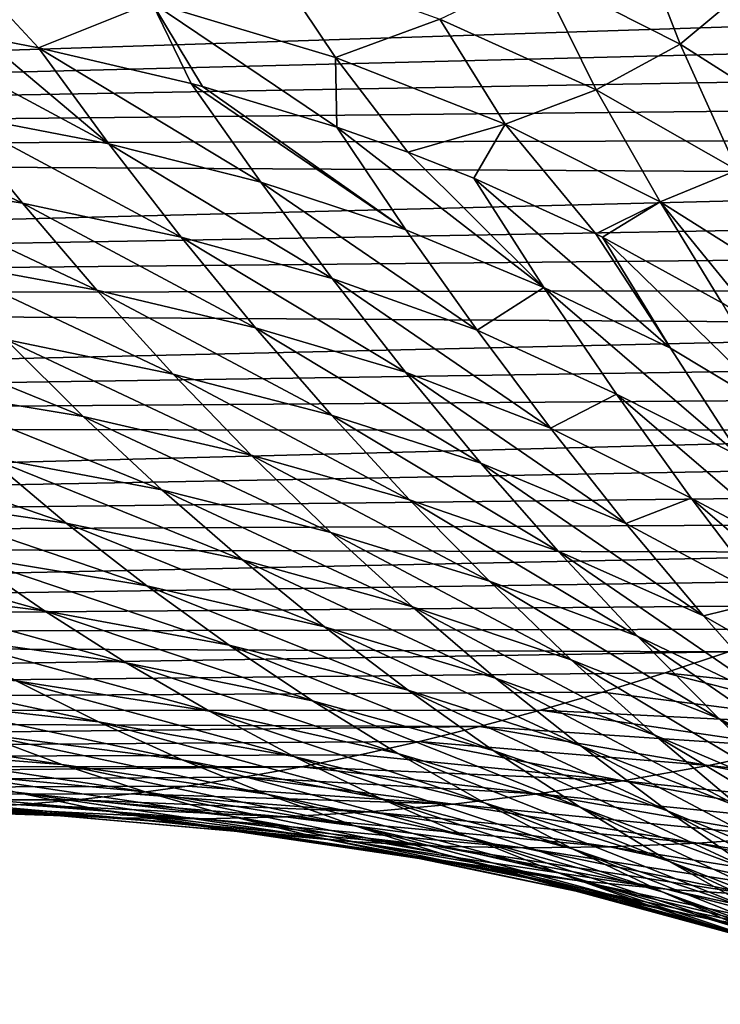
# Model space of a CAD drawing. Header units: metres. Extents: x -13 to 104, y -17 to 17.
# Tile 169 of 235: x 70.07 to 71.48, y -4.39 to -2.42. Entities that reach past the tile are written whole.
import ezdxf

# ---------------------------------------------------------------- set-up
doc = ezdxf.new("R2010")
doc.units = ezdxf.units.M
doc.layers.add('solid_508351', color=7, linetype='CONTINUOUS')

msp = doc.modelspace()

# ---------------------------------------------------------------- linework, layer by layer
at = {"layer": 'solid_508351'}
for points in [[(71.395233, -2.465101, -6.260001), (71.110352, -2.320458, -5.886034), (71.291634, -2.19757, -6.292309)], [(71.395233, -2.465101, -6.260001), (71.291634, -2.19757, -6.292309), (71.546173, -2.33852, -6.683137)], [(69.94252, -2.293742, -4.501745), (70.108009, -2.472417, -4.457183), (69.993614, -2.450557, -4.37478)], [(70.335541, -2.381103, -4.798349), (70.108009, -2.472417, -4.457183), (69.94252, -2.293742, -4.501745)], [(70.703644, -2.49194, -5.118182), (70.335541, -2.381103, -4.798349), (70.569878, -2.29192, -5.15824)], [(70.703644, -2.49194, -5.118182), (70.569878, -2.29192, -5.15824), (70.913177, -2.414608, -5.49478)], [(71.227013, -2.556829, -5.85177), (70.913177, -2.414608, -5.49478), (71.110352, -2.320458, -5.886034)], [(71.227013, -2.556829, -5.85177), (71.110352, -2.320458, -5.886034), (71.395233, -2.465101, -6.260001)], [(71.647095, -2.625095, -6.651021), (71.395233, -2.465101, -6.260001), (71.546173, -2.33852, -6.683137)], [(73.920708, -2.351609, 3.235728), (63.859383, -2.35113, 3.236079), (63.859383, -2.67658, 2.972511)], [(73.826614, -2.426471, 3.179975), (73.920708, -2.351609, 3.235728), (63.859383, -2.67658, 2.972511)], [(70.335541, -2.381103, -4.798349), (70.414734, -2.543818, -4.6947), (70.108009, -2.472417, -4.457183)], [(70.335541, -2.381103, -4.798349), (70.706345, -2.631064, -4.94559), (70.436981, -2.549771, -4.712927)], [(70.703644, -2.49194, -5.118182), (70.706345, -2.631064, -4.94559), (70.335541, -2.381103, -4.798349)], [(70.335541, -2.381103, -4.798349), (70.436981, -2.549771, -4.712927), (70.414734, -2.543818, -4.6947)], [(73.728294, -2.501846, 3.121021), (73.826614, -2.426471, 3.179975), (63.859383, -2.67658, 2.972511)], [(69.78746, -2.41716, -4.234046), (69.993614, -2.450557, -4.37478), (70.249359, -2.664922, -4.352116)], [(69.930031, -2.603293, -4.127938), (69.78746, -2.41716, -4.234046), (70.249359, -2.664922, -4.352116)], [(71.044296, -2.625494, -5.459054), (70.703644, -2.49194, -5.118182), (70.913177, -2.414608, -5.49478)], [(71.044296, -2.625494, -5.459054), (70.913177, -2.414608, -5.49478), (71.227013, -2.556829, -5.85177)], [(69.993614, -2.450557, -4.37478), (70.108009, -2.472417, -4.457183), (70.249359, -2.664922, -4.352116)], [(71.50927, -2.717619, -6.226791), (71.227013, -2.556829, -5.85177), (71.395233, -2.465101, -6.260001)], [(71.50927, -2.717619, -6.226791), (71.395233, -2.465101, -6.260001), (71.647095, -2.625095, -6.651021)], [(70.108009, -2.472417, -4.457183), (70.414734, -2.543818, -4.6947), (70.553917, -2.74188, -4.590788)], [(70.249359, -2.664922, -4.352116), (70.108009, -2.472417, -4.457183), (70.553917, -2.74188, -4.590788)], [(73.625427, -2.577811, 3.058577), (73.728294, -2.501846, 3.121021), (63.859383, -2.67658, 2.972511)], [(70.703644, -2.49194, -5.118182), (70.848984, -2.681594, -5.078485), (70.706345, -2.631064, -4.94559)], [(71.044296, -2.625494, -5.459054), (70.848984, -2.681594, -5.078485), (70.703644, -2.49194, -5.118182)], [(70.414734, -2.543818, -4.6947), (70.436981, -2.549771, -4.712927), (70.844872, -2.83724, -4.841092)], [(70.553917, -2.74188, -4.590788), (70.414734, -2.543818, -4.6947), (70.844872, -2.83724, -4.841092)], [(69.597008, -2.557061, -3.919405), (69.930031, -2.603293, -4.127938), (70.076042, -2.783788, -4.015509)], [(69.742599, -2.730038, -3.806296), (69.597008, -2.557061, -3.919405), (70.076042, -2.783788, -4.015509)], [(70.436981, -2.549771, -4.712927), (70.706345, -2.631064, -4.94559), (70.844872, -2.83724, -4.841092)], [(71.355171, -2.78085, -5.818633), (71.044296, -2.625494, -5.459054), (71.227013, -2.556829, -5.85177)], [(71.355171, -2.78085, -5.818633), (71.227013, -2.556829, -5.85177), (71.50927, -2.717619, -6.226791)], [(73.517754, -2.654286, 2.992451), (73.625427, -2.577811, 3.058577), (63.859383, -2.67658, 2.972511)], [(69.930031, -2.603293, -4.127938), (70.249359, -2.664922, -4.352116), (70.394478, -2.852051, -4.240778)], [(70.076042, -2.783788, -4.015509), (69.930031, -2.603293, -4.127938), (70.394478, -2.852051, -4.240778)], [(70.706345, -2.631064, -4.94559), (70.848984, -2.681594, -5.078485), (71.122078, -2.952552, -5.101094)], [(70.844872, -2.83724, -4.841092), (70.706345, -2.631064, -4.94559), (71.122078, -2.952552, -5.101094)], [(71.044296, -2.625494, -5.459054), (70.981606, -2.733783, -5.208793), (70.848984, -2.681594, -5.078485)], [(71.044296, -2.625494, -5.459054), (71.226036, -2.844876, -5.468265), (70.981606, -2.733783, -5.208793)], [(71.355171, -2.78085, -5.818633), (71.226036, -2.844876, -5.468265), (71.044296, -2.625494, -5.459054)], [(73.405869, -2.730789, 2.922806), (73.517754, -2.654286, 2.992451), (63.859383, -2.67658, 2.972511)], [(73.405869, -2.730789, 2.922806), (63.859383, -2.67658, 2.972511), (63.859383, -2.972564, 2.67654)], [(70.249359, -2.664922, -4.352116), (70.553917, -2.74188, -4.590788), (70.697113, -2.934894, -4.480721)], [(70.394478, -2.852051, -4.240778), (70.249359, -2.664922, -4.352116), (70.697113, -2.934894, -4.480721)], [(70.848984, -2.681594, -5.078485), (70.981606, -2.733783, -5.208793), (71.122078, -2.952552, -5.101094)], [(71.63414, -2.956945, -6.194455), (71.355171, -2.78085, -5.818633), (71.50927, -2.717619, -6.226791)], [(73.290489, -2.806816, 2.849874), (73.405869, -2.730789, 2.922806), (63.859383, -2.972564, 2.67654)], [(69.742599, -2.730038, -3.806296), (70.076042, -2.783788, -4.015509), (70.225479, -2.958317, -3.897303)], [(69.891243, -2.896874, -3.687452), (69.742599, -2.730038, -3.806296), (70.225479, -2.958317, -3.897303)], [(70.553917, -2.74188, -4.590788), (70.844872, -2.83724, -4.841092), (70.98774, -3.038576, -4.730412)], [(70.697113, -2.934894, -4.480721), (70.553917, -2.74188, -4.590788), (70.98774, -3.038576, -4.730412)], [(70.981606, -2.733783, -5.208793), (71.226036, -2.844876, -5.468265), (71.37571, -3.074182, -5.376425)], [(71.122078, -2.952552, -5.101094), (70.981606, -2.733783, -5.208793), (71.37571, -3.074182, -5.376425)], [(71.355171, -2.78085, -5.818633), (71.239349, -2.851541, -5.483193), (71.226036, -2.844876, -5.468265)], [(71.355171, -2.78085, -5.818633), (71.478485, -2.98384, -5.767631), (71.239349, -2.851541, -5.483193)], [(71.355171, -2.78085, -5.818633), (71.56485, -3.038192, -5.878867), (71.478485, -2.98384, -5.767631)], [(71.63414, -2.956945, -6.194455), (71.56485, -3.038192, -5.878867), (71.355171, -2.78085, -5.818633)], [(70.076042, -2.783788, -4.015509), (70.394478, -2.852051, -4.240778), (70.543335, -3.033492, -4.123691)], [(70.225479, -2.958317, -3.897303), (70.076042, -2.783788, -4.015509), (70.543335, -3.033492, -4.123691)], [(73.17218, -2.881948, 2.773873), (73.290489, -2.806816, 2.849874), (63.859383, -2.972564, 2.67654)], [(70.98774, -3.038576, -4.730412), (70.844872, -2.83724, -4.841092), (71.122078, -2.952552, -5.101094)], [(70.394478, -2.852051, -4.240778), (70.697113, -2.934894, -4.480721), (70.844307, -3.122566, -4.364986)], [(70.543335, -3.033492, -4.123691), (70.394478, -2.852051, -4.240778), (70.844307, -3.122566, -4.364986)], [(71.226036, -2.844876, -5.468265), (71.239349, -2.851541, -5.483193), (71.37571, -3.074182, -5.376425)], [(71.239349, -2.851541, -5.483193), (71.478485, -2.98384, -5.767631), (71.615875, -3.218889, -5.657165)], [(71.37571, -3.074182, -5.376425), (71.239349, -2.851541, -5.483193), (71.615875, -3.218889, -5.657165)], [(73.049843, -2.956496, 2.694277), (73.17218, -2.881948, 2.773873), (63.859383, -2.972564, 2.67654)], [(69.891243, -2.896874, -3.687452), (70.225479, -2.958317, -3.897303), (70.378372, -3.126633, -3.773859)], [(70.042969, -3.057315, -3.563424), (69.891243, -2.896874, -3.687452), (70.378372, -3.126633, -3.773859)], [(70.697113, -2.934894, -4.480721), (70.98774, -3.038576, -4.730412), (71.134918, -3.234791, -4.614019)], [(70.844307, -3.122566, -4.364986), (70.697113, -2.934894, -4.480721), (71.134918, -3.234791, -4.614019)], [(72.924126, -3.030033, 2.611303), (73.049843, -2.956496, 2.694277), (63.859383, -2.972564, 2.67654)], [(70.225479, -2.958317, -3.897303), (70.543335, -3.033492, -4.123691), (70.695953, -3.209013, -4.001371)], [(70.378372, -3.126633, -3.773859), (70.225479, -2.958317, -3.897303), (70.695953, -3.209013, -4.001371)], [(70.98774, -3.038576, -4.730412), (71.122078, -2.952552, -5.101094), (71.267387, -3.166509, -4.986948)], [(71.122078, -2.952552, -5.101094), (71.37571, -3.074182, -5.376425), (71.516983, -3.292451, -5.263453)], [(71.267387, -3.166509, -4.986948), (71.122078, -2.952552, -5.101094), (71.516983, -3.292451, -5.263453)], [(72.924126, -3.030033, 2.611303), (63.859383, -2.972564, 2.67654), (63.859383, -3.236106, 2.351085)], [(69.695847, -3.006575, -3.367174), (70.042969, -3.057315, -3.563424), (70.19783, -3.211192, -3.434736)], [(69.848991, -3.152926, -3.237435), (69.695847, -3.006575, -3.367174), (70.19783, -3.211192, -3.434736)], [(72.796387, -3.101877, 2.525541), (72.924126, -3.030033, 2.611303), (63.859383, -3.236106, 2.351085)], [(70.543335, -3.033492, -4.123691), (70.844307, -3.122566, -4.364986), (70.995483, -3.304682, -4.244067)], [(70.695953, -3.209013, -4.001371), (70.543335, -3.033492, -4.123691), (70.995483, -3.304682, -4.244067)], [(71.134918, -3.234791, -4.614019), (70.98774, -3.038576, -4.730412), (71.267387, -3.166509, -4.986948)], [(70.042969, -3.057315, -3.563424), (70.378372, -3.126633, -3.773859), (70.534752, -3.288582, -3.645689)], [(70.19783, -3.211192, -3.434736), (70.042969, -3.057315, -3.563424), (70.534752, -3.288582, -3.645689)], [(71.516983, -3.292451, -5.263453), (71.37571, -3.074182, -5.376425), (71.615875, -3.218889, -5.657165)], [(72.667961, -3.171428, 2.437631), (72.796387, -3.101877, 2.525541), (63.859383, -3.236106, 2.351085)], [(70.378372, -3.126633, -3.773859), (70.695953, -3.209013, -4.001371), (70.852333, -3.378471, -3.874303)], [(70.534752, -3.288582, -3.645689), (70.378372, -3.126633, -3.773859), (70.852333, -3.378471, -3.874303)], [(70.844307, -3.122566, -4.364986), (71.134918, -3.234791, -4.614019), (71.286385, -3.425683, -4.492377)], [(70.995483, -3.304682, -4.244067), (70.844307, -3.122566, -4.364986), (71.286385, -3.425683, -4.492377)], [(69.848991, -3.152926, -3.237435), (70.19783, -3.211192, -3.434736), (70.355858, -3.358409, -3.301885)], [(70.004959, -3.292424, -3.103599), (69.848991, -3.152926, -3.237435), (70.355858, -3.358409, -3.301885)], [(72.538002, -3.238856, 2.347299), (72.667961, -3.171428, 2.437631), (63.859383, -3.236106, 2.351085)], [(71.134918, -3.234791, -4.614019), (71.267387, -3.166509, -4.986948), (71.41748, -3.375373, -4.866829)], [(71.267387, -3.166509, -4.986948), (71.516983, -3.292451, -5.263453), (71.663116, -3.506097, -5.144693)], [(71.41748, -3.375373, -4.866829), (71.267387, -3.166509, -4.986948), (71.663116, -3.506097, -5.144693)], [(70.19783, -3.211192, -3.434736), (70.534752, -3.288582, -3.645689), (70.694641, -3.444078, -3.513272)], [(70.355858, -3.358409, -3.301885), (70.19783, -3.211192, -3.434736), (70.694641, -3.444078, -3.513272)], [(70.695953, -3.209013, -4.001371), (70.995483, -3.304682, -4.244067), (71.150658, -3.481114, -4.11841)], [(70.852333, -3.378471, -3.874303), (70.695953, -3.209013, -4.001371), (71.150658, -3.481114, -4.11841)], [(72.538002, -3.238856, 2.347299), (63.859383, -3.236106, 2.351085), (63.859383, -3.464102, 2)], [(71.286385, -3.425683, -4.492377), (71.134918, -3.234791, -4.614019), (71.41748, -3.375373, -4.866829)], [(72.40641, -3.304132, 2.254487), (72.538002, -3.238856, 2.347299), (63.859383, -3.464102, 2)], [(69.64344, -3.246403, -2.919254), (70.004959, -3.292424, -3.103599), (70.163803, -3.42502, -2.966147)], [(69.799675, -3.371681, -2.780335), (69.64344, -3.246403, -2.919254), (70.163803, -3.42502, -2.966147)], [(70.004959, -3.292424, -3.103599), (70.355858, -3.358409, -3.301885), (70.517105, -3.498929, -3.165331)], [(70.163803, -3.42502, -2.966147), (70.004959, -3.292424, -3.103599), (70.517105, -3.498929, -3.165331)], [(70.534752, -3.288582, -3.645689), (70.852333, -3.378471, -3.874303), (71.012512, -3.541793, -3.742933)], [(70.694641, -3.444078, -3.513272), (70.534752, -3.288582, -3.645689), (71.012512, -3.541793, -3.742933)], [(72.274277, -3.366887, 2.159647), (72.40641, -3.304132, 2.254487), (63.859383, -3.464102, 2)], [(70.995483, -3.304682, -4.244067), (71.286385, -3.425683, -4.492377), (71.442139, -3.611134, -4.365907)], [(71.150658, -3.481114, -4.11841), (70.995483, -3.304682, -4.244067), (71.442139, -3.611134, -4.365907)], [(72.142708, -3.426796, 2.063266), (72.274277, -3.366887, 2.159647), (63.859383, -3.464102, 2)], [(69.799675, -3.371681, -2.780335), (70.163803, -3.42502, -2.966147), (70.325577, -3.550715, -2.825524)], [(69.958511, -3.489855, -2.638331), (69.799675, -3.371681, -2.780335), (70.325577, -3.550715, -2.825524)], [(70.355858, -3.358409, -3.301885), (70.694641, -3.444078, -3.513272), (70.858086, -3.593096, -3.377046)], [(70.517105, -3.498929, -3.165331), (70.355858, -3.358409, -3.301885), (70.858086, -3.593096, -3.377046)], [(70.852333, -3.378471, -3.874303), (71.150658, -3.481114, -4.11841), (71.309822, -3.651797, -3.988424)], [(71.012512, -3.541793, -3.742933), (70.852333, -3.378471, -3.874303), (71.309822, -3.651797, -3.988424)], [(71.286385, -3.425683, -4.492377), (71.41748, -3.375373, -4.866829), (71.572342, -3.578946, -4.7412)], [(71.41748, -3.375373, -4.866829), (71.663116, -3.506097, -5.144693), (71.814064, -3.714943, -5.020556)], [(71.572342, -3.578946, -4.7412), (71.41748, -3.375373, -4.866829), (71.814064, -3.714943, -5.020556)], [(72.011467, -3.483867, 1.965368), (72.142708, -3.426796, 2.063266), (63.859383, -3.464102, 2)], [(70.163803, -3.42502, -2.966147), (70.517105, -3.498929, -3.165331), (70.681602, -3.632766, -3.025498)], [(70.325577, -3.550715, -2.825524), (70.163803, -3.42502, -2.966147), (70.681602, -3.632766, -3.025498)], [(71.442139, -3.611134, -4.365907), (71.286385, -3.425683, -4.492377), (71.572342, -3.578946, -4.7412)], [(69.58197, -3.450443, -2.46471), (69.958511, -3.489855, -2.638331), (70.119995, -3.600958, -2.493673)], [(69.739998, -3.554471, -2.318166), (69.58197, -3.450443, -2.46471), (70.119995, -3.600958, -2.493673)], [(70.694641, -3.444078, -3.513272), (71.012512, -3.541793, -3.742933), (71.176498, -3.698961, -3.607668)], [(70.858086, -3.593096, -3.377046), (70.694641, -3.444078, -3.513272), (71.176498, -3.698961, -3.607668)], [(72.011467, -3.483867, 1.965368), (63.859383, -3.464102, 2), (63.859383, -3.654152, 1.627008)], [(71.880081, -3.538167, 1.865845), (72.011467, -3.483867, 1.965368), (63.859383, -3.654152, 1.627008)], [(69.958511, -3.489855, -2.638331), (70.325577, -3.550715, -2.825524), (70.490311, -3.669555, -2.68214)], [(70.119995, -3.600958, -2.493673), (69.958511, -3.489855, -2.638331), (70.490311, -3.669555, -2.68214)], [(71.150658, -3.481114, -4.11841), (71.442139, -3.611134, -4.365907), (71.602173, -3.791088, -4.234992)], [(71.309822, -3.651797, -3.988424), (71.150658, -3.481114, -4.11841), (71.602173, -3.791088, -4.234992)], [(70.517105, -3.498929, -3.165331), (70.858086, -3.593096, -3.377046), (71.025093, -3.735659, -3.237407)], [(70.681602, -3.632766, -3.025498), (70.517105, -3.498929, -3.165331), (71.025093, -3.735659, -3.237407)], [(71.749283, -3.589528, 1.765017), (71.880081, -3.538167, 1.865845), (63.859383, -3.654152, 1.627008)], [(70.325577, -3.550715, -2.825524), (70.681602, -3.632766, -3.025498), (70.84938, -3.759972, -2.882769)], [(70.490311, -3.669555, -2.68214), (70.325577, -3.550715, -2.825524), (70.84938, -3.759972, -2.882769)], [(71.012512, -3.541793, -3.742933), (71.309822, -3.651797, -3.988424), (71.473, -3.816717, -3.854478)], [(71.176498, -3.698961, -3.607668), (71.012512, -3.541793, -3.742933), (71.473, -3.816717, -3.854478)], [(69.739998, -3.554471, -2.318166), (70.119995, -3.600958, -2.493673), (70.284149, -3.705058, -2.34676)], [(69.900391, -3.651283, -2.169473), (69.739998, -3.554471, -2.318166), (70.284149, -3.705058, -2.34676)], [(71.619804, -3.637814, 1.663222), (71.749283, -3.589528, 1.765017), (63.859383, -3.654152, 1.627008)], [(71.442139, -3.611134, -4.365907), (71.572342, -3.578946, -4.7412), (71.731934, -3.777119, -4.610478)], [(70.119995, -3.600958, -2.493673), (70.490311, -3.669555, -2.68214), (70.658035, -3.781615, -2.536364)], [(70.284149, -3.705058, -2.34676), (70.119995, -3.600958, -2.493673), (70.658035, -3.781615, -2.536364)], [(70.858086, -3.593096, -3.377046), (71.176498, -3.698961, -3.607668), (71.344307, -3.850002, -3.468872)], [(71.025093, -3.735659, -3.237407), (70.858086, -3.593096, -3.377046), (71.344307, -3.850002, -3.468872)], [(71.602173, -3.791088, -4.234992), (71.442139, -3.611134, -4.365907), (71.731934, -3.777119, -4.610478)], [(71.491821, -3.682992, 1.560631), (71.619804, -3.637814, 1.663222), (63.859383, -3.654152, 1.627008)], [(69.900391, -3.651283, -2.169473), (70.284149, -3.705058, -2.34676), (70.451019, -3.802252, -2.197953)], [(70.063179, -3.740966, -2.019019), (69.900391, -3.651283, -2.169473), (70.451019, -3.802252, -2.197953)], [(70.681602, -3.632766, -3.025498), (71.025093, -3.735659, -3.237407), (71.195686, -3.871826, -3.094712)], [(70.84938, -3.759972, -2.882769), (70.681602, -3.632766, -3.025498), (71.195686, -3.871826, -3.094712)], [(71.491821, -3.682992, 1.560631), (63.859383, -3.654152, 1.627008), (63.859383, -3.804234, 1.236046)], [(70.490311, -3.669555, -2.68214), (70.84938, -3.759972, -2.882769), (71.020447, -3.88063, -2.737484)], [(70.658035, -3.781615, -2.536364), (70.490311, -3.669555, -2.68214), (71.020447, -3.88063, -2.737484)], [(71.309822, -3.651797, -3.988424), (71.602173, -3.791088, -4.234992), (71.766487, -3.96554, -4.099972)], [(71.473, -3.816717, -3.854478), (71.309822, -3.651797, -3.988424), (71.766487, -3.96554, -4.099972)], [(71.364822, -3.725136, 1.457176), (71.491821, -3.682992, 1.560631), (63.859383, -3.804234, 1.236046)], [(71.969917, -3.789027, 1.348357), (71.491821, -3.682992, 1.560631), (71.364822, -3.725136, 1.457176)], [(69.666893, -3.703401, -1.852485), (70.063179, -3.740966, -2.019019), (70.228401, -3.823634, -1.867163)], [(69.827553, -3.779046, -1.698444), (69.666893, -3.703401, -1.852485), (70.228401, -3.823634, -1.867163)], [(70.284149, -3.705058, -2.34676), (70.658035, -3.781615, -2.536364), (70.828758, -3.886997, -2.38853)], [(70.451019, -3.802252, -2.197953), (70.284149, -3.705058, -2.34676), (70.828758, -3.886997, -2.38853)], [(71.176498, -3.698961, -3.607668), (71.473, -3.816717, -3.854478), (71.640175, -3.975906, -3.716897)], [(71.344307, -3.850002, -3.468872), (71.176498, -3.698961, -3.607668), (71.640175, -3.975906, -3.716897)], [(71.239136, -3.764218, 1.353021), (71.364822, -3.725136, 1.457176), (63.859383, -3.804234, 1.236046)], [(71.796829, -3.834387, 1.212038), (71.364822, -3.725136, 1.457176), (71.239136, -3.764218, 1.353021)], [(71.969917, -3.789027, 1.348357), (71.364822, -3.725136, 1.457176), (71.796829, -3.834387, 1.212038)], [(70.063179, -3.740966, -2.019019), (70.451019, -3.802252, -2.197953), (70.62059, -3.892657, -2.047581)], [(70.228401, -3.823634, -1.867163), (70.063179, -3.740966, -2.019019), (70.62059, -3.892657, -2.047581)], [(71.025093, -3.735659, -3.237407), (71.344307, -3.850002, -3.468872), (71.51593, -3.994979, -3.326862)], [(71.195686, -3.871826, -3.094712), (71.025093, -3.735659, -3.237407), (71.51593, -3.994979, -3.326862)], [(71.115082, -3.800219, 1.248333), (71.239136, -3.764218, 1.353021), (63.859383, -3.804234, 1.236046)], [(70.84938, -3.759972, -2.882769), (71.195686, -3.871826, -3.094712), (71.369865, -4.001684, -2.949267)], [(71.020447, -3.88063, -2.737484), (70.84938, -3.759972, -2.882769), (71.369865, -4.001684, -2.949267)], [(71.796829, -3.834387, 1.212038), (71.239136, -3.764218, 1.353021), (71.115082, -3.800219, 1.248333)], [(69.827553, -3.779046, -1.698444), (70.228401, -3.823634, -1.867163), (70.396042, -3.899419, -1.714227)], [(69.990356, -3.847582, -1.543481), (69.827553, -3.779046, -1.698444), (70.396042, -3.899419, -1.714227)], [(70.658035, -3.781615, -2.536364), (71.020447, -3.88063, -2.737484), (71.194809, -3.994845, -2.589943)], [(70.828758, -3.886997, -2.38853), (70.658035, -3.781615, -2.536364), (71.194809, -3.994845, -2.589943)], [(70.992828, -3.83314, 1.143258), (71.115082, -3.800219, 1.248333), (63.859383, -3.804234, 1.236046)], [(70.992828, -3.83314, 1.143258), (63.859383, -3.804234, 1.236046), (63.859383, -3.91256, 0.831731)], [(70.451019, -3.802252, -2.197953), (70.828758, -3.886997, -2.38853), (71.00248, -3.985823, -2.238934)], [(70.62059, -3.892657, -2.047581), (70.451019, -3.802252, -2.197953), (71.00248, -3.985823, -2.238934)], [(71.624115, -3.875108, 1.073239), (71.115082, -3.800219, 1.248333), (70.992828, -3.83314, 1.143258)], [(71.796829, -3.834387, 1.212038), (71.115082, -3.800219, 1.248333), (71.624115, -3.875108, 1.073239)], [(69.577538, -3.821117, -1.384417), (69.990356, -3.847582, -1.543481), (70.155312, -3.909154, -1.387917)], [(69.737206, -3.875962, -1.226247), (69.577538, -3.821117, -1.384417), (70.155312, -3.909154, -1.387917)], [(70.228401, -3.823634, -1.867163), (70.62059, -3.892657, -2.047581), (70.792877, -3.976408, -1.895935)], [(70.396042, -3.899419, -1.714227), (70.228401, -3.823634, -1.867163), (70.792877, -3.976408, -1.895935)], [(71.473, -3.816717, -3.854478), (71.766487, -3.96554, -4.099972), (71.935059, -4.134521, -3.961138)], [(71.640175, -3.975906, -3.716897), (71.473, -3.816717, -3.854478), (71.935059, -4.134521, -3.961138)], [(70.872139, -3.863015, 1.037843), (70.992828, -3.83314, 1.143258), (63.859383, -3.91256, 0.831731)], [(69.990356, -3.847582, -1.543481), (70.396042, -3.899419, -1.714227), (70.566109, -3.968466, -1.560503)], [(70.155312, -3.909154, -1.387917), (69.990356, -3.847582, -1.543481), (70.566109, -3.968466, -1.560503)], [(71.451927, -3.91106, 0.932016), (70.992828, -3.83314, 1.143258), (70.872139, -3.863015, 1.037843)], [(71.624115, -3.875108, 1.073239), (70.992828, -3.83314, 1.143258), (71.451927, -3.91106, 0.932016)], [(70.75309, -3.889867, 0.932167), (70.872139, -3.863015, 1.037843), (63.859383, -3.91256, 0.831731)], [(71.280411, -3.942101, 0.788436), (70.872139, -3.863015, 1.037843), (70.75309, -3.889867, 0.932167)], [(71.451927, -3.91106, 0.932016), (70.872139, -3.863015, 1.037843), (71.280411, -3.942101, 0.788436)], [(71.344307, -3.850002, -3.468872), (71.640175, -3.975906, -3.716897), (71.81134, -4.129421, -3.575958)], [(71.51593, -3.994979, -3.326862), (71.344307, -3.850002, -3.468872), (71.81134, -4.129421, -3.575958)], [(69.737206, -3.875962, -1.226247), (70.155312, -3.909154, -1.387917), (70.322403, -3.963918, -1.232045)], [(69.898743, -3.923772, -1.067947), (69.737206, -3.875962, -1.226247), (70.322403, -3.963918, -1.232045)], [(70.828758, -3.886997, -2.38853), (71.194809, -3.994845, -2.589943), (71.372437, -4.102737, -2.440412)], [(71.00248, -3.985823, -2.238934), (70.828758, -3.886997, -2.38853), (71.372437, -4.102737, -2.440412)], [(71.020447, -3.88063, -2.737484), (71.369865, -4.001684, -2.949267), (71.547615, -4.125339, -2.801341)], [(71.194809, -3.994845, -2.589943), (71.020447, -3.88063, -2.737484), (71.547615, -4.125339, -2.801341)], [(71.195686, -3.871826, -3.094712), (71.51593, -3.994979, -3.326862), (71.69136, -4.133976, -3.181911)], [(71.369865, -4.001684, -2.949267), (71.195686, -3.871826, -3.094712), (71.69136, -4.133976, -3.181911)], [(71.624115, -3.875108, 1.073239), (71.451927, -3.91106, 0.932016), (72.146904, -3.985102, 0.903644)], [(70.635788, -3.913721, 0.826311), (70.75309, -3.889867, 0.932167), (63.859383, -3.91256, 0.831731)], [(70.396042, -3.899419, -1.714227), (70.792877, -3.976408, -1.895935), (70.967842, -4.053648, -1.743276)], [(70.566109, -3.968466, -1.560503), (70.396042, -3.899419, -1.714227), (70.967842, -4.053648, -1.743276)], [(70.62059, -3.892657, -2.047581), (71.00248, -3.985823, -2.238934), (71.179176, -4.078224, -2.087835)], [(70.792877, -3.976408, -1.895935), (70.62059, -3.892657, -2.047581), (71.179176, -4.078224, -2.087835)], [(71.280411, -3.942101, 0.788436), (70.75309, -3.889867, 0.932167), (70.635788, -3.913721, 0.826311)], [(70.635788, -3.913721, 0.826311), (63.859383, -3.91256, 0.831731), (63.859383, -3.978091, 0.418099)], [(70.520309, -3.9346, 0.720364), (70.635788, -3.913721, 0.826311), (63.859383, -3.978091, 0.418099)], [(69.898743, -3.923772, -1.067947), (70.322403, -3.963918, -1.232045), (70.491608, -4.012043, -1.076126)], [(70.062149, -3.964718, -0.90981), (69.898743, -3.923772, -1.067947), (70.491608, -4.012043, -1.076126)], [(70.155312, -3.909154, -1.387917), (70.566109, -3.968466, -1.560503), (70.738564, -4.030931, -1.406252)], [(70.322403, -3.963918, -1.232045), (70.155312, -3.909154, -1.387917), (70.738564, -4.030931, -1.406252)], [(71.109695, -3.96808, 0.642573), (70.635788, -3.913721, 0.826311), (70.520309, -3.9346, 0.720364)], [(71.280411, -3.942101, 0.788436), (70.635788, -3.913721, 0.826311), (71.109695, -3.96808, 0.642573)], [(71.451927, -3.91106, 0.932016), (71.280411, -3.942101, 0.788436), (71.966499, -4.013034, 0.76128)], [(71.451927, -3.91106, 0.932016), (71.966499, -4.013034, 0.76128), (72.146904, -3.985102, 0.903644)], [(70.406624, -3.952526, 0.614443), (70.520309, -3.9346, 0.720364), (63.859383, -3.978091, 0.418099)], [(69.626823, -3.9452, -0.753458), (70.062149, -3.964718, -0.90981), (70.227386, -3.998976, -0.752099)], [(69.785866, -3.972825, -0.592885), (69.626823, -3.9452, -0.753458), (70.227386, -3.998976, -0.752099)], [(70.939911, -3.988836, 0.494514), (70.520309, -3.9346, 0.720364), (70.406624, -3.952526, 0.614443)], [(71.109695, -3.96808, 0.642573), (70.520309, -3.9346, 0.720364), (70.939911, -3.988836, 0.494514)], [(71.280411, -3.942101, 0.788436), (71.109695, -3.96808, 0.642573), (71.786896, -4.036044, 0.617043)], [(71.280411, -3.942101, 0.788436), (71.786896, -4.036044, 0.617043), (71.966499, -4.013034, 0.76128)], [(70.294685, -3.967535, 0.508589), (70.406624, -3.952526, 0.614443), (63.859383, -3.978091, 0.418099)], [(70.062149, -3.964718, -0.90981), (70.491608, -4.012043, -1.076126), (70.662888, -4.053699, -0.920394)], [(70.227386, -3.998976, -0.752099), (70.062149, -3.964718, -0.90981), (70.662888, -4.053699, -0.920394)], [(70.939911, -3.988836, 0.494514), (70.406624, -3.952526, 0.614443), (70.294685, -3.967535, 0.508589)], [(70.322403, -3.963918, -1.232045), (70.738564, -4.030931, -1.406252), (70.913383, -4.086976, -1.251703)], [(70.491608, -4.012043, -1.076126), (70.322403, -3.963918, -1.232045), (70.913383, -4.086976, -1.251703)], [(70.184471, -3.979664, 0.40283), (70.294685, -3.967535, 0.508589), (63.859383, -3.978091, 0.418099)], [(70.184471, -3.979664, 0.40283), (63.859383, -3.978091, 0.418099), (63.859383, -3.999982)], [(70.075974, -3.988944, 0.297204), (70.184471, -3.979664, 0.40283), (63.859383, -3.999982)], [(69.785866, -3.972825, -0.592885), (70.227386, -3.998976, -0.752099), (70.394424, -4.026731, -0.595051)], [(69.946472, -3.993726, -0.4332), (69.785866, -3.972825, -0.592885), (70.394424, -4.026731, -0.595051)], [(70.603569, -4.013995, 0.192231), (70.184471, -3.979664, 0.40283), (70.075974, -3.988944, 0.297204)], [(70.771164, -4.0042, 0.344362), (70.294685, -3.967535, 0.508589), (70.184471, -3.979664, 0.40283)], [(70.771164, -4.0042, 0.344362), (70.184471, -3.979664, 0.40283), (70.603569, -4.013995, 0.192231)], [(70.939911, -3.988836, 0.494514), (70.294685, -3.967535, 0.508589), (70.771164, -4.0042, 0.344362)], [(70.566109, -3.968466, -1.560503), (70.967842, -4.053648, -1.743276), (71.145462, -4.124527, -1.58983)], [(70.738564, -4.030931, -1.406252), (70.566109, -3.968466, -1.560503), (71.145462, -4.124527, -1.58983)], [(70.792877, -3.976408, -1.895935), (71.179176, -4.078224, -2.087835), (71.358826, -4.164339, -1.93546)], [(70.967842, -4.053648, -1.743276), (70.792877, -3.976408, -1.895935), (71.358826, -4.164339, -1.93546)], [(71.109695, -3.96808, 0.642573), (70.939911, -3.988836, 0.494514), (71.608253, -4.054016, 0.470991)], [(71.00248, -3.985823, -2.238934), (71.372437, -4.102737, -2.440412), (71.553314, -4.204436, -2.289115)], [(71.179176, -4.078224, -2.087835), (71.00248, -3.985823, -2.238934), (71.553314, -4.204436, -2.289115)], [(71.109695, -3.96808, 0.642573), (71.608253, -4.054016, 0.470991), (71.786896, -4.036044, 0.617043)], [(69.969261, -3.995396, 0.191858), (70.075974, -3.988944, 0.297204), (63.859383, -3.999982)], [(70.108604, -4.008097, -0.274642), (69.659058, -3.99813, -0.122303), (69.509354, -3.990324, -0.278056)], [(70.108604, -4.008097, -0.274642), (69.509354, -3.990324, -0.278056), (69.946472, -3.993726, -0.4332)], [(70.108604, -4.008097, -0.274642), (69.812393, -3.999852, 0.034427), (69.659058, -3.99813, -0.122303)], [(70.272202, -4.016136, -0.117428), (69.969261, -3.995396, 0.191858), (69.812393, -3.999852, 0.034427)], [(70.272202, -4.016136, -0.117428), (69.812393, -3.999852, 0.034427), (70.108604, -4.008097, -0.274642)], [(69.946472, -3.993726, -0.4332), (70.394424, -4.026731, -0.595051), (70.563202, -4.048166, -0.438875)], [(70.108604, -4.008097, -0.274642), (69.946472, -3.993726, -0.4332), (70.563202, -4.048166, -0.438875)], [(70.437218, -4.018037, 0.038252), (70.075974, -3.988944, 0.297204), (69.969261, -3.995396, 0.191858)], [(70.437218, -4.018037, 0.038252), (69.969261, -3.995396, 0.191858), (70.272202, -4.016136, -0.117428)], [(70.603569, -4.013995, 0.192231), (70.075974, -3.988944, 0.297204), (70.437218, -4.018037, 0.038252)], [(70.227386, -3.998976, -0.752099), (70.662888, -4.053699, -0.920394), (70.836189, -4.089058, -0.765055)], [(70.394424, -4.026731, -0.595051), (70.227386, -3.998976, -0.752099), (70.836189, -4.089058, -0.765055)], [(70.771164, -4.0042, 0.344362), (70.603569, -4.013995, 0.192231), (71.254341, -4.074325, 0.173713)], [(70.939911, -3.988836, 0.494514), (70.771164, -4.0042, 0.344362), (71.430695, -4.066823, 0.323188)], [(70.771164, -4.0042, 0.344362), (71.254341, -4.074325, 0.173713), (71.430695, -4.066823, 0.323188)], [(70.939911, -3.988836, 0.494514), (71.430695, -4.066823, 0.323188), (71.608253, -4.054016, 0.470991)], [(71.194809, -3.994845, -2.589943), (71.547615, -4.125339, -2.801341), (71.728905, -4.242906, -2.651164)], [(71.372437, -4.102737, -2.440412), (71.194809, -3.994845, -2.589943), (71.728905, -4.242906, -2.651164)], [(71.369865, -4.001684, -2.949267), (71.69136, -4.133976, -3.181911), (71.870583, -4.267095, -3.034249)], [(71.547615, -4.125339, -2.801341), (71.369865, -4.001684, -2.949267), (71.870583, -4.267095, -3.034249)], [(70.108604, -4.008097, -0.274642), (70.563202, -4.048166, -0.438875), (70.733658, -4.063465, -0.283762)], [(70.272202, -4.016136, -0.117428), (70.108604, -4.008097, -0.274642), (70.733658, -4.063465, -0.283762)], [(70.272202, -4.016136, -0.117428), (70.733658, -4.063465, -0.283762), (70.905724, -4.072809, -0.129871)], [(70.437218, -4.018037, 0.038252), (70.272202, -4.016136, -0.117428), (70.905724, -4.072809, -0.129871)], [(70.394424, -4.026731, -0.595051), (70.836189, -4.089058, -0.765055), (71.011459, -4.118295, -0.610289)], [(70.563202, -4.048166, -0.438875), (70.394424, -4.026731, -0.595051), (71.011459, -4.118295, -0.610289)], [(70.603569, -4.013995, 0.192231), (70.437218, -4.018037, 0.038252), (71.079315, -4.076374, 0.022659)], [(70.437218, -4.018037, 0.038252), (70.905724, -4.072809, -0.129871), (71.079315, -4.076374, 0.022659)], [(70.491608, -4.012043, -1.076126), (70.913383, -4.086976, -1.251703), (71.090523, -4.13676, -1.097059)], [(70.662888, -4.053699, -0.920394), (70.491608, -4.012043, -1.076126), (71.090523, -4.13676, -1.097059)], [(70.603569, -4.013995, 0.192231), (71.079315, -4.076374, 0.022659), (71.254341, -4.074325, 0.173713)], [(70.738564, -4.030931, -1.406252), (71.145462, -4.124527, -1.58983), (71.325691, -4.189198, -1.435796)], [(70.913383, -4.086976, -1.251703), (70.738564, -4.030931, -1.406252), (71.325691, -4.189198, -1.435796)], [(70.563202, -4.048166, -0.438875), (71.011459, -4.118295, -0.610289), (71.188614, -4.141575, -0.456257)], [(70.733658, -4.063465, -0.283762), (70.563202, -4.048166, -0.438875), (71.188614, -4.141575, -0.456257)], [(70.662888, -4.053699, -0.920394), (71.090523, -4.13676, -1.097059), (71.269905, -4.180445, -0.942494)], [(70.836189, -4.089058, -0.765055), (70.662888, -4.053699, -0.920394), (71.269905, -4.180445, -0.942494)], [(70.733658, -4.063465, -0.283762), (71.188614, -4.141575, -0.456257), (71.367592, -4.159062, -0.303089)], [(70.905724, -4.072809, -0.129871), (70.733658, -4.063465, -0.283762), (71.367592, -4.159062, -0.303089)], [(70.967842, -4.053648, -1.743276), (71.358826, -4.164339, -1.93546), (71.541382, -4.24431, -1.782003)], [(71.145462, -4.124527, -1.58983), (70.967842, -4.053648, -1.743276), (71.541382, -4.24431, -1.782003)], [(71.608253, -4.054016, 0.470991), (71.430695, -4.066823, 0.323188), (72.099617, -4.173948, 0.299053)], [(70.905724, -4.072809, -0.129871), (71.367592, -4.159062, -0.303089), (71.548286, -4.170907, -0.150893)], [(71.079315, -4.076374, 0.022659), (70.905724, -4.072809, -0.129871), (71.548286, -4.170907, -0.150893)], [(71.254341, -4.074325, 0.173713), (71.079315, -4.076374, 0.022659), (71.730598, -4.177252, 0.000246)], [(71.079315, -4.076374, 0.022659), (71.548286, -4.170907, -0.150893), (71.730598, -4.177252, 0.000246)], [(71.179176, -4.078224, -2.087835), (71.553314, -4.204436, -2.289115), (71.737396, -4.300071, -2.136245)], [(71.358826, -4.164339, -1.93546), (71.179176, -4.078224, -2.087835), (71.737396, -4.300071, -2.136245)], [(71.430695, -4.066823, 0.323188), (71.254341, -4.074325, 0.173713), (71.914413, -4.178226, 0.150251)], [(71.254341, -4.074325, 0.173713), (71.730598, -4.177252, 0.000246), (71.914413, -4.178226, 0.150251)], [(71.430695, -4.066823, 0.323188), (71.914413, -4.178226, 0.150251), (72.099617, -4.173948, 0.299053)], [(70.836189, -4.089058, -0.765055), (71.269905, -4.180445, -0.942494), (71.451477, -4.218188, -0.788159)], [(71.011459, -4.118295, -0.610289), (70.836189, -4.089058, -0.765055), (71.451477, -4.218188, -0.788159)], [(70.913383, -4.086976, -1.251703), (71.325691, -4.189198, -1.435796), (71.508469, -4.247808, -1.281344)], [(71.090523, -4.13676, -1.097059), (70.913383, -4.086976, -1.251703), (71.508469, -4.247808, -1.281344)], [(71.372437, -4.102737, -2.440412), (71.728905, -4.242906, -2.651164), (71.913704, -4.354509, -2.498924)], [(71.553314, -4.204436, -2.289115), (71.372437, -4.102737, -2.440412), (71.913704, -4.354509, -2.498924)], [(71.011459, -4.118295, -0.610289), (71.451477, -4.218188, -0.788159), (71.635162, -4.250136, -0.634183)], [(71.188614, -4.141575, -0.456257), (71.011459, -4.118295, -0.610289), (71.635162, -4.250136, -0.634183)], [(71.145462, -4.124527, -1.58983), (71.541382, -4.24431, -1.782003), (71.726784, -4.318278, -1.627629)], [(71.325691, -4.189198, -1.435796), (71.145462, -4.124527, -1.58983), (71.726784, -4.318278, -1.627629)], [(71.090523, -4.13676, -1.097059), (71.508469, -4.247808, -1.281344), (71.693733, -4.300504, -1.126616)], [(71.269905, -4.180445, -0.942494), (71.090523, -4.13676, -1.097059), (71.693733, -4.300504, -1.126616)], [(71.188614, -4.141575, -0.456257), (71.635162, -4.250136, -0.634183), (71.820862, -4.276431, -0.480668)], [(71.367592, -4.159062, -0.303089), (71.188614, -4.141575, -0.456257), (71.820862, -4.276431, -0.480668)], [(71.358826, -4.164339, -1.93546), (71.737396, -4.300071, -2.136245), (71.924637, -4.389774, -1.981959)], [(71.541382, -4.24431, -1.782003), (71.358826, -4.164339, -1.93546), (71.924637, -4.389774, -1.981959)], [(71.367592, -4.159062, -0.303089), (71.820862, -4.276431, -0.480668), (72.008484, -4.297197, -0.327691)], [(71.548286, -4.170907, -0.150893), (71.367592, -4.159062, -0.303089), (72.008484, -4.297197, -0.327691)], [(71.269905, -4.180445, -0.942494), (71.693733, -4.300504, -1.126616), (71.881409, -4.347422, -0.97173)], [(71.451477, -4.218188, -0.788159), (71.269905, -4.180445, -0.942494), (71.881409, -4.347422, -0.97173)], [(71.325691, -4.189198, -1.435796), (71.726784, -4.318278, -1.627629), (71.914978, -4.386374, -1.472472)], [(71.508469, -4.247808, -1.281344), (71.325691, -4.189198, -1.435796), (71.914978, -4.386374, -1.472472)], [(71.451477, -4.218188, -0.788159), (71.881409, -4.347422, -0.97173), (72.071396, -4.388689, -0.816787)], [(71.635162, -4.250136, -0.634183), (71.451477, -4.218188, -0.788159), (72.071396, -4.388689, -0.816787)]]:
    msp.add_3dface(points, dxfattribs=at)

doc.saveas('drawing.dxf')
